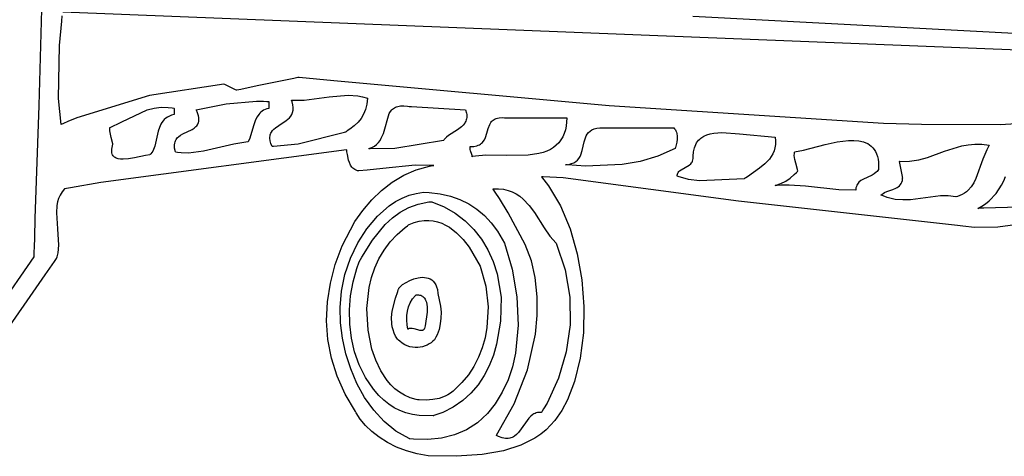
# Model space of a CAD drawing. Extents: x 21.3 to 51.6, y -34 to 34.1.
# Tile 74 of 117: x 38.547 to 40.583, y 8.147 to 9.05. Entities that reach past the tile are written whole.
import ezdxf

# ---------------------------------------------------------------- set-up
doc = ezdxf.new("R2010")
doc.units = 0

msp = doc.modelspace()

# ---------------------------------------------------------------- linework, layer by layer
at = {"layer": 'Layer 1', "color": 7, "linetype": 'CONTINUOUS'}
for p, q in [((38.595132, 9.190089), (38.585931, 8.872205)), ((38.635685, 9.066464), (40.631884, 8.986844)), ((38.629296, 8.996725), (38.633628, 9.046723)), ((38.633628, 9.046723), (38.634672, 9.058173)), ((38.626701, 8.886796), (38.629296, 8.996725)), ((39.113952, 8.928515), (39.037841, 8.912796)), ((39.122011, 8.930179), (39.113952, 8.928515)), ((39.122741, 8.93033), (39.122011, 8.930179)), ((39.122889, 8.930361), (39.122741, 8.93033)), ((39.123019, 8.930354), (39.122908, 8.930365)), ((39.1233, 8.930326), (39.123019, 8.930354)), ((39.124422, 8.930216), (39.1233, 8.930326)), ((39.196149, 8.923208), (39.124422, 8.930216)), ((39.765881, 8.871558), (39.196149, 8.923208)), ((38.968728, 8.916474), (38.815397, 8.8928)), ((38.968931, 8.916385), (38.968779, 8.916458)), ((38.970603, 8.915594), (38.968931, 8.916385)), ((38.977563, 8.912297), (38.970603, 8.915594)), ((38.993282, 8.904851), (38.977563, 8.912297)), ((38.994947, 8.904063), (38.993282, 8.904851)), ((38.995098, 8.903991), (38.994947, 8.904063)), ((38.995307, 8.904011), (38.995153, 8.903979)), ((38.996047, 8.904164), (38.995307, 8.904011)), ((39.00414, 8.905835), (38.996047, 8.904164)), ((39.037841, 8.912796), (39.00414, 8.905835)), ((38.63263, 8.833156), (38.626701, 8.886796)), ((38.815397, 8.8928), (38.664614, 8.846539)), ((38.973885, 8.875795), (39.036087, 8.881338)), ((39.036087, 8.881338), (39.050851, 8.881095)), ((39.050851, 8.881095), (39.058041, 8.880674)), ((39.058041, 8.880674), (39.061582, 8.880384)), ((39.061582, 8.880384), (39.061692, 8.880374)), ((39.061692, 8.880374), (39.061747, 8.880369)), ((39.061798, 8.880344), (39.061798, 8.880272)), ((39.061798, 8.880272), (39.061798, 8.879517)), ((39.061798, 8.879517), (39.061798, 8.866475)), ((39.109021, 8.883144), (39.135341, 8.883226)), ((39.109116, 8.882868), (39.109037, 8.883091)), ((39.109423, 8.881982), (39.109116, 8.882868)), ((39.109986, 8.880244), (39.109423, 8.881982)), ((39.111604, 8.87375), (39.109986, 8.880244)), ((39.135341, 8.883226), (39.1867, 8.890239)), ((39.1867, 8.890239), (39.226135, 8.893695)), ((39.226135, 8.893695), (39.245957, 8.892194)), ((39.245957, 8.892194), (39.255932, 8.890233)), ((39.255932, 8.890233), (39.265963, 8.88731)), ((39.265963, 8.88731), (39.26439, 8.875038)), ((38.585931, 8.872205), (38.580874, 8.716454)), ((38.757629, 8.838303), (38.810381, 8.863155)), ((38.810381, 8.863155), (38.824459, 8.866946)), ((38.824459, 8.866946), (38.839, 8.86889)), ((38.839, 8.86889), (38.854057, 8.868551)), ((38.854057, 8.868551), (38.861797, 8.867387)), ((38.861797, 8.867387), (38.865722, 8.866533)), ((38.865722, 8.866533), (38.865845, 8.866503)), ((38.865845, 8.866503), (38.865907, 8.866489)), ((38.865963, 8.866456), (38.865963, 8.866391)), ((38.865963, 8.866391), (38.865963, 8.865712)), ((38.865963, 8.865712), (38.865963, 8.853975)), ((38.911803, 8.8637), (38.973885, 8.875795)), ((38.911861, 8.863562), (38.911828, 8.863634)), ((38.911927, 8.863419), (38.911861, 8.863562)), ((38.913814, 8.859025), (38.911927, 8.863419)), ((38.916334, 8.851212), (38.913814, 8.859025)), ((39.045618, 8.858576), (39.043253, 8.856365)), ((39.048244, 8.860598), (39.045618, 8.858576)), ((39.051154, 8.862414), (39.048244, 8.860598)), ((39.054369, 8.864009), (39.051154, 8.862414)), ((39.05791, 8.865368), (39.054369, 8.864009)), ((39.061798, 8.866475), (39.05791, 8.865368)), ((39.11112, 8.85811), (39.112081, 8.862745)), ((39.112272, 8.867938), (39.111604, 8.87375)), ((39.112081, 8.862745), (39.112272, 8.867938)), ((39.261711, 8.864133), (39.257859, 8.854401)), ((39.26439, 8.875038), (39.261711, 8.864133)), ((39.311016, 8.855749), (39.313448, 8.859803)), ((39.313448, 8.859803), (39.31636, 8.863388)), ((39.31636, 8.863388), (39.318023, 8.864983)), ((39.318023, 8.864983), (39.319838, 8.866435)), ((39.319838, 8.866435), (39.321814, 8.867736)), ((39.321814, 8.867736), (39.323963, 8.868876)), ((39.323963, 8.868876), (39.326296, 8.869847)), ((39.326296, 8.869847), (39.328822, 8.870641)), ((39.328822, 8.870641), (39.334498, 8.871662)), ((39.334498, 8.871662), (39.341075, 8.87187)), ((39.341075, 8.87187), (39.348637, 8.871197)), ((39.348637, 8.871197), (39.352078, 8.870644)), ((39.352099, 8.870643), (39.352197, 8.870637)), ((39.352197, 8.870637), (39.352602, 8.870613)), ((39.352602, 8.870613), (39.356807, 8.870362)), ((39.356807, 8.870362), (39.468742, 8.863699)), ((39.468742, 8.863699), (39.470669, 8.856802)), ((40.333196, 8.835325), (39.765881, 8.871558)), ((38.646325, 8.839055), (38.637244, 8.835165)), ((38.664614, 8.846539), (38.646325, 8.839055)), ((38.732636, 8.826201), (38.757629, 8.838303)), ((38.8431, 8.840437), (38.840794, 8.837274)), ((38.845772, 8.843383), (38.8431, 8.840437)), ((38.848847, 8.846087), (38.845772, 8.843383)), ((38.852365, 8.848523), (38.848847, 8.846087)), ((38.856365, 8.850667), (38.852365, 8.848523)), ((38.860884, 8.852493), (38.856365, 8.850667)), ((38.865963, 8.853975), (38.860884, 8.852493)), ((38.917011, 8.847757), (38.916334, 8.851212)), ((38.916337, 8.836543), (38.916969, 8.838991)), ((38.916969, 8.838991), (38.917307, 8.841665)), ((38.917328, 8.844581), (38.917011, 8.847757)), ((38.917307, 8.841665), (38.917328, 8.844581)), ((39.034611, 8.842995), (39.030234, 8.830449)), ((39.037517, 8.848744), (39.034611, 8.842995)), ((39.041129, 8.853979), (39.037517, 8.848744)), ((39.043253, 8.856365), (39.041129, 8.853979)), ((39.082675, 8.831294), (39.097919, 8.841138)), ((39.097919, 8.841138), (39.101379, 8.843912)), ((39.101379, 8.843912), (39.10452, 8.846934)), ((39.10452, 8.846934), (39.10725, 8.850266)), ((39.10725, 8.850266), (39.10948, 8.853971)), ((39.10948, 8.853971), (39.11112, 8.85811)), ((39.25277, 8.845644), (39.246379, 8.837669)), ((39.257859, 8.854401), (39.25277, 8.845644)), ((39.298752, 8.81467), (39.311016, 8.855749)), ((39.469394, 8.84024), (39.468328, 8.837983)), ((39.470243, 8.842625), (39.469394, 8.84024)), ((39.470861, 8.845147), (39.470243, 8.842625)), ((39.470669, 8.856802), (39.47115, 8.853635)), ((39.471229, 8.847817), (39.470861, 8.845147)), ((39.47115, 8.853635), (39.471331, 8.850643)), ((39.471331, 8.850643), (39.471229, 8.847817)), ((39.521171, 8.837195), (39.522554, 8.83896)), ((39.522554, 8.83896), (39.524112, 8.840591)), ((39.524112, 8.840591), (39.525863, 8.842075)), ((39.525863, 8.842075), (39.527826, 8.843398)), ((39.527826, 8.843398), (39.530018, 8.844547)), ((39.530018, 8.844547), (39.53246, 8.845509)), ((39.53246, 8.845509), (39.535168, 8.846271)), ((39.535168, 8.846271), (39.538162, 8.84682)), ((39.538162, 8.84682), (39.54508, 8.847222)), ((39.54508, 8.847222), (39.549518, 8.84703)), ((39.549518, 8.84703), (39.55022, 8.84703)), ((39.55022, 8.84703), (39.557345, 8.84703)), ((39.557345, 8.84703), (39.678463, 8.84703)), ((39.678463, 8.84703), (39.677049, 8.829739)), ((40.732582, 8.841646), (40.574188, 8.832355)), ((38.632721, 8.833183), (38.632651, 8.833152)), ((38.637244, 8.835165), (38.632721, 8.833183)), ((38.732745, 8.825294), (38.732639, 8.826147)), ((38.732959, 8.823587), (38.732745, 8.825294)), ((38.7334, 8.820174), (38.732959, 8.823587)), ((38.735662, 8.806519), (38.7334, 8.820174)), ((38.833384, 8.819096), (38.826412, 8.78796)), ((38.835679, 8.826739), (38.833384, 8.819096)), ((38.838814, 8.83392), (38.835679, 8.826739)), ((38.840794, 8.837274), (38.838814, 8.83392)), ((38.883807, 8.813617), (38.903265, 8.822949)), ((38.903265, 8.822949), (38.907565, 8.825596)), ((38.907565, 8.825596), (38.911292, 8.828649)), ((38.911292, 8.828649), (38.912887, 8.830373)), ((38.912887, 8.830373), (38.914274, 8.832252)), ((38.914274, 8.832252), (38.915431, 8.834302)), ((38.915431, 8.834302), (38.916337, 8.836543)), ((39.030234, 8.830449), (39.022435, 8.80461)), ((39.067207, 8.81716), (39.069502, 8.820479)), ((39.069502, 8.820479), (39.072287, 8.82349)), ((39.072287, 8.82349), (39.07547, 8.826255)), ((39.07547, 8.826255), (39.082675, 8.831294)), ((39.221558, 8.818168), (39.220163, 8.817321)), ((39.224278, 8.819865), (39.221558, 8.818168)), ((39.22943, 8.823279), (39.224278, 8.819865)), ((39.238621, 8.830279), (39.22943, 8.823279)), ((39.246379, 8.837669), (39.238621, 8.830279)), ((39.451805, 8.821887), (39.433486, 8.81011)), ((39.460354, 8.828292), (39.451805, 8.821887)), ((39.464006, 8.831887), (39.460354, 8.828292)), ((39.467064, 8.835845), (39.464006, 8.831887)), ((39.468328, 8.837983), (39.467064, 8.835845)), ((39.512891, 8.815099), (39.515509, 8.824536)), ((39.515509, 8.824536), (39.518855, 8.833316)), ((39.518855, 8.833316), (39.521171, 8.837195)), ((39.675294, 8.821819), (39.672851, 8.814405)), ((39.677049, 8.829739), (39.675294, 8.821819)), ((39.723237, 8.816515), (39.726403, 8.819441)), ((39.726403, 8.819441), (39.730221, 8.821915)), ((39.730221, 8.821915), (39.734773, 8.823882)), ((39.734773, 8.823882), (39.740145, 8.825286)), ((39.740145, 8.825286), (39.746419, 8.82607)), ((39.746419, 8.82607), (39.899298, 8.826199)), ((39.899298, 8.826199), (39.901205, 8.824251)), ((39.901205, 8.824251), (39.902778, 8.82207)), ((39.902778, 8.82207), (39.904037, 8.819686)), ((39.904037, 8.819686), (39.905005, 8.817127)), ((40.411969, 8.833069), (40.333196, 8.835325)), ((40.574188, 8.832355), (40.411969, 8.833069)), ((38.739577, 8.792866), (38.735662, 8.806519)), ((38.868099, 8.796982), (38.869059, 8.799527)), ((38.869059, 8.799527), (38.870265, 8.801857)), ((38.870265, 8.801857), (38.871697, 8.803989)), ((38.871697, 8.803989), (38.873333, 8.805941)), ((38.873333, 8.805941), (38.875151, 8.80773)), ((38.875151, 8.80773), (38.879245, 8.810893)), ((38.879245, 8.810893), (38.883807, 8.813617)), ((39.019688, 8.798713), (39.018904, 8.797307)), ((39.022435, 8.80461), (39.019688, 8.798713)), ((39.064155, 8.804735), (39.064199, 8.807108)), ((39.064715, 8.799566), (39.064155, 8.804735)), ((39.064199, 8.807108), (39.064443, 8.80935)), ((39.064443, 8.80935), (39.064878, 8.811468)), ((39.066214, 8.793779), (39.064715, 8.799566)), ((39.064878, 8.811468), (39.065491, 8.813471)), ((39.065491, 8.813471), (39.066271, 8.815365)), ((39.066271, 8.815365), (39.067207, 8.81716)), ((39.21874, 8.816474), (39.12261, 8.792395)), ((39.218832, 8.816528), (39.218787, 8.816501)), ((39.218921, 8.816581), (39.218832, 8.816528)), ((39.2191, 8.816686), (39.218921, 8.816581)), ((39.219456, 8.816898), (39.2191, 8.816686)), ((39.220163, 8.817321), (39.219456, 8.816898)), ((39.28866, 8.795514), (39.291893, 8.799839)), ((39.291893, 8.799839), (39.294597, 8.804518)), ((39.294597, 8.804518), (39.298752, 8.81467)), ((39.422905, 8.799809), (39.322196, 8.783272)), ((39.42299, 8.799931), (39.422949, 8.79987)), ((39.423072, 8.800053), (39.42299, 8.799931)), ((39.423239, 8.800295), (39.423072, 8.800053)), ((39.423582, 8.800774), (39.423239, 8.800295)), ((39.424301, 8.801715), (39.423582, 8.800774)), ((39.425864, 8.803533), (39.424301, 8.801715)), ((39.429435, 8.806942), (39.425864, 8.803533)), ((39.433486, 8.81011), (39.429435, 8.806942)), ((39.50355, 8.795872), (39.505119, 8.797658)), ((39.505119, 8.797658), (39.507748, 8.801574)), ((39.507748, 8.801574), (39.509822, 8.805857)), ((39.509822, 8.805857), (39.512891, 8.815099)), ((39.665932, 8.801156), (39.661471, 8.795354)), ((39.669727, 8.807512), (39.665932, 8.801156)), ((39.672851, 8.814405), (39.669727, 8.807512)), ((39.714255, 8.79708), (39.716812, 8.805591)), ((39.716812, 8.805591), (39.718525, 8.809534)), ((39.718525, 8.809534), (39.720639, 8.813194)), ((39.720639, 8.813194), (39.723237, 8.816515)), ((39.905005, 8.817127), (39.905704, 8.814422)), ((39.906265, 8.802706), (39.905516, 8.79671)), ((39.905704, 8.814422), (39.906387, 8.808686)), ((39.906387, 8.808686), (39.906265, 8.802706)), ((39.946557, 8.794956), (39.948536, 8.797814)), ((39.948536, 8.797814), (39.950732, 8.800427)), ((39.950732, 8.800427), (39.953136, 8.802804)), ((39.953136, 8.802804), (39.955739, 8.804954)), ((39.955739, 8.804954), (39.961505, 8.808609)), ((39.961505, 8.808609), (39.967955, 8.811462)), ((39.967955, 8.811462), (39.975014, 8.813587)), ((39.975014, 8.813587), (39.982609, 8.815054)), ((39.982609, 8.815054), (39.999106, 8.816301)), ((39.999106, 8.816301), (40.035247, 8.814054)), ((40.035247, 8.814054), (40.109018, 8.806754)), ((40.109018, 8.806754), (40.109826, 8.798951)), ((40.109826, 8.798951), (40.109691, 8.791661)), ((40.237083, 8.797098), (40.260673, 8.799985)), ((40.260673, 8.799985), (40.271804, 8.800143)), ((40.271804, 8.800143), (40.282272, 8.799218)), ((40.282272, 8.799218), (40.291911, 8.797038)), ((39.222857, 8.780358), (38.714475, 8.713398)), ((38.736941, 8.779245), (38.737134, 8.782167)), ((38.737026, 8.776586), (38.736941, 8.779245)), ((38.737134, 8.782167), (38.738401, 8.788847)), ((38.738401, 8.788847), (38.739499, 8.792624)), ((38.739499, 8.792624), (38.739539, 8.792747)), ((38.739539, 8.792747), (38.739559, 8.792808)), ((38.821939, 8.777862), (38.819912, 8.774891)), ((38.823672, 8.781048), (38.821939, 8.777862)), ((38.826412, 8.78796), (38.823672, 8.781048)), ((38.866919, 8.78788), (38.867007, 8.791176)), ((38.867163, 8.784297), (38.866919, 8.78788)), ((38.867007, 8.791176), (38.867408, 8.794204)), ((38.868741, 8.776205), (38.867163, 8.784297)), ((38.867408, 8.794204), (38.868099, 8.796982)), ((38.927112, 8.777713), (38.895686, 8.774121)), ((38.989497, 8.792174), (38.927112, 8.777713)), ((39.018738, 8.79703), (38.989497, 8.792174)), ((39.018803, 8.797134), (39.018753, 8.797047)), ((39.018904, 8.797307), (39.018803, 8.797134)), ((39.068741, 8.787313), (39.066214, 8.793779)), ((39.068999, 8.78731), (39.068791, 8.78731)), ((39.06983, 8.787312), (39.068999, 8.78731)), ((39.071489, 8.787324), (39.06983, 8.787312)), ((39.12261, 8.792395), (39.071489, 8.787324)), ((39.222914, 8.780326), (39.222857, 8.780358)), ((39.222921, 8.780284), (39.222914, 8.780326)), ((39.222935, 8.780199), (39.222921, 8.780284)), ((39.222964, 8.780028), (39.222935, 8.780199)), ((39.223076, 8.779344), (39.222964, 8.780028)), ((39.223515, 8.776567), (39.223076, 8.779344)), ((39.268746, 8.783145), (39.27494, 8.78536)), ((39.268986, 8.783124), (39.268789, 8.78314)), ((39.269776, 8.783062), (39.268986, 8.783124)), ((39.271355, 8.782944), (39.269776, 8.783062)), ((39.322196, 8.783272), (39.271355, 8.782944)), ((39.27494, 8.78536), (39.280267, 8.788206)), ((39.280267, 8.788206), (39.284813, 8.791614)), ((39.284813, 8.791614), (39.28866, 8.795514)), ((39.478245, 8.783732), (39.478365, 8.786526)), ((39.478461, 8.781165), (39.478245, 8.783732)), ((39.478365, 8.786526), (39.478456, 8.787263)), ((39.478932, 8.7788), (39.478461, 8.781165)), ((39.478466, 8.78731), (39.48609, 8.787795)), ((39.481749, 8.770814), (39.478932, 8.7788)), ((39.48609, 8.787795), (39.492419, 8.789178)), ((39.492419, 8.789178), (39.495145, 8.790174)), ((39.495145, 8.790174), (39.497602, 8.791354)), ((39.497602, 8.791354), (39.49981, 8.792706)), ((39.49981, 8.792706), (39.501786, 8.794216)), ((39.501786, 8.794216), (39.50355, 8.795872)), ((39.637145, 8.777992), (39.629482, 8.775193)), ((39.644184, 8.781423), (39.637145, 8.777992)), ((39.650589, 8.785471), (39.644184, 8.781423)), ((39.656355, 8.79012), (39.650589, 8.785471)), ((39.661471, 8.795354), (39.656355, 8.79012)), ((39.707505, 8.770593), (39.71027, 8.779132)), ((39.71027, 8.779132), (39.714255, 8.79708)), ((39.902073, 8.783142), (39.866541, 8.767397)), ((39.902126, 8.783291), (39.902101, 8.783217)), ((39.902175, 8.783439), (39.902126, 8.783291)), ((39.902272, 8.783736), (39.902175, 8.783439)), ((39.902467, 8.78434), (39.902272, 8.783736)), ((39.902854, 8.785581), (39.902467, 8.78434)), ((39.905516, 8.79671), (39.902854, 8.785581)), ((39.940254, 8.776679), (39.94202, 8.784823)), ((39.94202, 8.784823), (39.944806, 8.791844)), ((39.944806, 8.791844), (39.946557, 8.794956)), ((40.106848, 8.778456), (40.104271, 8.77246)), ((40.108677, 8.784843), (40.106848, 8.778456)), ((40.109691, 8.791661), (40.108677, 8.784843)), ((40.149303, 8.7762), (40.167613, 8.780106)), ((40.167613, 8.780106), (40.212827, 8.791915)), ((40.212827, 8.791915), (40.237083, 8.797098)), ((40.291911, 8.797038), (40.296368, 8.795425)), ((40.296368, 8.795425), (40.300556, 8.793435)), ((40.300556, 8.793435), (40.304454, 8.791046)), ((40.304454, 8.791046), (40.308041, 8.788238)), ((40.308041, 8.788238), (40.311297, 8.784989)), ((40.311297, 8.784989), (40.3142, 8.781277)), ((40.3142, 8.781277), (40.316732, 8.777083)), ((40.316732, 8.777083), (40.318869, 8.772383)), ((40.424488, 8.765141), (40.459498, 8.777828)), ((40.459498, 8.777828), (40.49523, 8.788926)), ((40.49523, 8.788926), (40.508362, 8.791261)), ((40.508362, 8.791261), (40.522121, 8.792405)), ((40.522121, 8.792405), (40.536647, 8.7921)), ((40.536647, 8.7921), (40.552077, 8.790089)), ((40.546736, 8.780974), (40.538426, 8.76134)), ((40.552077, 8.790089), (40.546736, 8.780974)), ((38.737375, 8.774182), (38.737026, 8.776586)), ((38.737977, 8.772022), (38.737375, 8.774182)), ((38.738818, 8.770095), (38.737977, 8.772022)), ((38.739887, 8.768393), (38.738818, 8.770095)), ((38.74117, 8.766903), (38.739887, 8.768393)), ((38.742657, 8.765617), (38.74117, 8.766903)), ((38.744333, 8.764524), (38.742657, 8.765617)), ((38.746187, 8.763613), (38.744333, 8.764524)), ((38.748206, 8.762875), (38.746187, 8.763613)), ((38.750377, 8.762299), (38.748206, 8.762875)), ((38.755129, 8.761594), (38.750377, 8.762299)), ((38.760343, 8.761415), (38.755129, 8.761594)), ((38.771756, 8.762312), (38.760343, 8.761415)), ((38.783821, 8.764337), (38.771756, 8.762312)), ((38.806719, 8.769156), (38.783821, 8.764337)), ((38.81596, 8.770644), (38.806719, 8.769156)), ((38.816066, 8.770736), (38.81598, 8.770659)), ((38.816238, 8.77089), (38.816066, 8.770736)), ((38.817554, 8.772158), (38.816238, 8.77089)), ((38.819912, 8.774891), (38.817554, 8.772158)), ((38.868854, 8.776177), (38.868796, 8.776189)), ((38.868971, 8.776154), (38.868854, 8.776177)), ((38.872719, 8.775486), (38.868971, 8.776154)), ((38.88029, 8.77455), (38.872719, 8.775486)), ((38.895686, 8.774121), (38.88029, 8.77455)), ((39.224409, 8.770889), (39.223515, 8.776567)), ((39.226746, 8.759553), (39.224409, 8.770889)), ((39.228468, 8.754197), (39.226746, 8.759553)), ((39.482284, 8.769052), (39.481749, 8.770814)), ((39.48259, 8.76733), (39.482284, 8.769052)), ((39.482632, 8.766475), (39.48259, 8.76733)), ((39.482699, 8.766487), (39.482657, 8.766479)), ((39.483035, 8.766548), (39.482699, 8.766487)), ((39.483706, 8.766666), (39.483035, 8.766548)), ((39.489077, 8.767514), (39.483706, 8.766666)), ((39.510584, 8.769347), (39.489077, 8.767514)), ((39.55391, 8.768843), (39.510584, 8.769347)), ((39.598075, 8.769558), (39.55391, 8.768843)), ((39.620631, 8.772916), (39.598075, 8.769558)), ((39.629482, 8.775193), (39.620631, 8.772916)), ((39.697087, 8.756628), (39.700512, 8.75959)), ((39.700512, 8.75959), (39.703334, 8.762942)), ((39.703334, 8.762942), (39.705637, 8.766628)), ((39.705637, 8.766628), (39.707505, 8.770593)), ((39.866541, 8.767397), (39.829846, 8.756584)), ((39.937207, 8.755464), (39.938234, 8.757555)), ((39.938234, 8.757555), (39.938998, 8.759865)), ((39.938998, 8.759865), (39.939468, 8.762415)), ((39.939468, 8.762415), (39.939617, 8.765229)), ((39.939581, 8.76734), (39.940254, 8.776679)), ((39.939617, 8.765229), (39.939581, 8.76734)), ((40.097132, 8.761476), (40.087779, 8.751567)), ((40.101011, 8.766813), (40.097132, 8.761476)), ((40.104271, 8.77246), (40.101011, 8.766813)), ((40.148661, 8.768795), (40.148817, 8.772959)), ((40.14896, 8.764703), (40.148661, 8.768795)), ((40.148817, 8.772959), (40.149092, 8.77507)), ((40.149623, 8.760673), (40.14896, 8.764703)), ((40.149092, 8.77507), (40.149285, 8.776134)), ((40.151685, 8.752766), (40.149623, 8.760673)), ((40.318869, 8.772383), (40.320593, 8.767157)), ((40.320593, 8.767157), (40.321882, 8.761385)), ((40.321882, 8.761385), (40.322715, 8.755043)), ((40.365965, 8.756754), (40.386834, 8.757093)), ((40.365982, 8.756664), (40.365967, 8.756734)), ((40.386834, 8.757093), (40.406202, 8.760148)), ((40.406202, 8.760148), (40.424488, 8.765141)), ((40.538426, 8.76134), (40.524392, 8.721569)), ((39.230746, 8.74925), (39.228468, 8.754197)), ((39.232136, 8.746976), (39.230746, 8.74925)), ((39.233718, 8.744861), (39.232136, 8.746976)), ((39.235509, 8.742922), (39.233718, 8.744861)), ((39.237525, 8.74118), (39.235509, 8.742922)), ((39.239785, 8.739653), (39.237525, 8.74118)), ((39.242306, 8.738359), (39.239785, 8.739653)), ((39.245106, 8.737318), (39.242306, 8.738359)), ((39.245189, 8.737311), (39.245106, 8.737318)), ((39.246254, 8.737336), (39.245189, 8.737311)), ((39.248377, 8.737398), (39.246254, 8.737336)), ((39.265061, 8.738326), (39.248377, 8.737398)), ((39.297511, 8.741786), (39.265061, 8.738326)), ((39.364798, 8.748619), (39.297511, 8.741786)), ((39.341324, 8.728511), (39.366914, 8.739597)), ((39.403094, 8.748274), (39.364798, 8.748619)), ((39.366914, 8.739597), (39.393948, 8.746826)), ((39.393948, 8.746826), (39.400916, 8.747974)), ((39.400916, 8.747974), (39.40267, 8.748217)), ((39.40267, 8.748217), (39.40289, 8.748246)), ((39.40289, 8.748246), (39.403094, 8.748274)), ((39.675691, 8.74981), (39.682361, 8.750648)), ((39.676043, 8.749777), (39.675755, 8.749803)), ((39.677196, 8.749671), (39.676043, 8.749777)), ((39.679504, 8.749465), (39.677196, 8.749671)), ((39.716817, 8.747144), (39.679504, 8.749465)), ((39.682361, 8.750648), (39.688095, 8.752101)), ((39.688095, 8.752101), (39.692976, 8.754114)), ((39.692976, 8.754114), (39.697087, 8.756628)), ((39.792392, 8.750044), (39.716817, 8.747144)), ((39.829846, 8.756584), (39.792392, 8.750044)), ((39.910004, 8.735629), (39.911483, 8.737041)), ((39.911483, 8.737041), (39.914936, 8.739565)), ((39.914936, 8.739565), (39.931044, 8.748861)), ((39.931044, 8.748861), (39.934478, 8.751854)), ((39.934478, 8.751854), (39.935945, 8.753571)), ((39.935945, 8.753571), (39.937207, 8.755464)), ((40.076733, 8.742406), (40.051648, 8.725029)), ((40.087779, 8.751567), (40.076733, 8.742406)), ((40.156242, 8.737311), (40.151685, 8.752766)), ((40.155113, 8.736077), (40.156177, 8.737238)), ((40.156177, 8.737238), (40.156211, 8.737274)), ((40.321501, 8.737921), (40.319899, 8.735961)), ((40.322908, 8.740089), (40.321501, 8.737921)), ((40.322715, 8.755043), (40.322908, 8.740089)), ((40.372484, 8.725455), (40.365982, 8.756664)), ((38.580874, 8.716454), (38.578289, 8.638293)), ((39.317321, 8.714058), (39.341324, 8.728511)), ((39.625803, 8.724815), (39.625779, 8.724703)), ((39.625779, 8.724703), (39.640113, 8.706487)), ((39.62909, 8.724913), (39.625803, 8.724815)), ((39.670857, 8.722415), (39.62909, 8.724913)), ((40.033572, 8.674557), (39.670857, 8.722415)), ((39.906242, 8.7262), (39.906412, 8.728474)), ((39.90644, 8.72612), (39.90628, 8.726184)), ((39.906412, 8.728474), (39.906903, 8.730533)), ((39.907082, 8.725868), (39.90644, 8.72612)), ((39.906903, 8.730533), (39.907684, 8.732396)), ((39.908369, 8.725374), (39.907082, 8.725868)), ((39.907684, 8.732396), (39.908728, 8.734088)), ((39.929814, 8.719431), (39.908369, 8.725374)), ((39.908728, 8.734088), (39.910004, 8.735629)), ((39.952483, 8.716625), (39.929814, 8.719431)), ((40.04513, 8.720644), (39.952483, 8.716625)), ((40.045234, 8.720713), (40.045183, 8.720679)), ((40.045336, 8.720782), (40.045234, 8.720713)), ((40.045539, 8.720921), (40.045336, 8.720782)), ((40.045946, 8.721197), (40.045539, 8.720921)), ((40.046761, 8.721748), (40.045946, 8.721197)), ((40.04839, 8.722846), (40.046761, 8.721748)), ((40.051648, 8.725029), (40.04839, 8.722846)), ((40.131095, 8.715774), (40.140239, 8.722035)), ((40.140239, 8.722035), (40.148789, 8.72956)), ((40.148789, 8.72956), (40.152998, 8.733819)), ((40.152998, 8.733819), (40.155113, 8.736077)), ((40.286214, 8.716936), (40.282433, 8.713692)), ((40.290515, 8.719644), (40.286214, 8.716936)), ((40.309662, 8.728525), (40.290515, 8.719644)), ((40.31412, 8.731112), (40.309662, 8.728525)), ((40.318121, 8.734187), (40.31412, 8.731112)), ((40.319899, 8.735961), (40.318121, 8.734187)), ((40.37135, 8.714126), (40.37232, 8.717455)), ((40.37232, 8.717455), (40.372835, 8.721226)), ((40.372861, 8.723643), (40.372484, 8.725455)), ((40.372835, 8.721226), (40.372908, 8.72329)), ((40.372897, 8.723469), (40.372861, 8.723643)), ((40.372906, 8.723429), (40.372897, 8.723469)), ((40.372908, 8.72329), (40.372908, 8.723356)), ((40.524392, 8.721569), (40.519986, 8.712588)), ((40.577307, 8.707256), (40.581822, 8.716206)), ((40.581822, 8.716206), (40.585418, 8.725303)), ((38.639519, 8.699752), (38.634247, 8.693651)), ((38.63976, 8.699845), (38.639519, 8.699752)), ((38.643698, 8.700607), (38.63976, 8.699845)), ((38.651571, 8.702113), (38.643698, 8.700607)), ((38.714475, 8.713398), (38.651571, 8.702113)), ((39.27464, 8.677001), (39.295046, 8.696725)), ((39.295046, 8.696725), (39.317321, 8.714058)), ((39.525695, 8.69981), (39.536948, 8.700013)), ((39.525748, 8.699717), (39.525716, 8.699765)), ((39.525811, 8.69962), (39.525748, 8.699717)), ((39.525938, 8.699427), (39.525811, 8.69962)), ((39.530085, 8.693095), (39.525938, 8.699427)), ((39.536948, 8.700013), (39.54729, 8.698984)), ((39.54729, 8.698984), (39.556792, 8.696824)), ((39.556792, 8.696824), (39.565526, 8.693633)), ((39.640113, 8.706487), (39.665045, 8.664779)), ((40.10902, 8.706755), (40.120855, 8.710704)), ((40.109139, 8.706767), (40.109076, 8.70676)), ((40.109266, 8.70678), (40.109139, 8.706767)), ((40.113328, 8.707159), (40.109266, 8.70678)), ((40.121501, 8.70767), (40.113328, 8.707159)), ((40.120855, 8.710704), (40.131095, 8.715774)), ((40.138024, 8.707827), (40.121501, 8.70767)), ((40.171687, 8.705579), (40.138024, 8.707827)), ((40.24073, 8.698106), (40.171687, 8.705579)), ((40.275681, 8.697034), (40.24073, 8.698106)), ((40.275694, 8.697162), (40.275688, 8.697055)), ((40.275705, 8.697374), (40.275694, 8.697162)), ((40.275839, 8.699028), (40.275705, 8.697374)), ((40.276325, 8.70211), (40.275839, 8.699028)), ((40.277083, 8.704908), (40.276325, 8.70211)), ((40.278093, 8.707444), (40.277083, 8.704908)), ((40.279335, 8.709739), (40.278093, 8.707444)), ((40.280788, 8.711815), (40.279335, 8.709739)), ((40.282433, 8.713692), (40.280788, 8.711815)), ((40.340437, 8.694449), (40.352546, 8.69873)), ((40.352546, 8.69873), (40.358461, 8.701255)), ((40.358461, 8.701255), (40.361227, 8.702751)), ((40.361227, 8.702751), (40.363805, 8.704454)), ((40.363805, 8.704454), (40.366151, 8.706404)), ((40.366151, 8.706404), (40.368221, 8.70864)), ((40.368221, 8.70864), (40.369969, 8.711201)), ((40.369969, 8.711201), (40.37135, 8.714126)), ((40.508371, 8.697059), (40.504704, 8.693817)), ((40.514727, 8.704357), (40.508371, 8.697059)), ((40.519986, 8.712588), (40.514727, 8.704357)), ((40.565928, 8.690314), (40.577307, 8.707256)), ((38.627005, 8.680331), (38.624802, 8.673183)), ((38.630114, 8.687166), (38.627005, 8.680331)), ((38.634247, 8.693651), (38.630114, 8.687166)), ((39.256245, 8.655375), (39.27464, 8.677001)), ((39.324033, 8.673571), (39.337738, 8.680861)), ((39.337738, 8.680861), (39.351944, 8.686572)), ((39.351944, 8.686572), (39.366608, 8.690587)), ((39.366608, 8.690587), (39.381683, 8.69279)), ((39.381683, 8.69279), (39.393683, 8.692415)), ((39.393683, 8.692415), (39.416221, 8.68981)), ((39.416221, 8.68981), (39.437361, 8.684999)), ((39.437361, 8.684999), (39.457103, 8.678026)), ((39.457103, 8.678026), (39.475447, 8.668936)), ((39.538794, 8.679707), (39.530085, 8.693095)), ((39.55716, 8.650437), (39.538794, 8.679707)), ((39.565526, 8.693633), (39.573563, 8.689513)), ((39.573563, 8.689513), (39.580974, 8.684564)), ((39.580974, 8.684564), (39.587833, 8.678886)), ((39.587833, 8.678886), (39.600175, 8.665747)), ((40.328464, 8.687311), (40.330339, 8.689106)), ((40.328587, 8.687249), (40.328522, 8.687281)), ((40.328717, 8.687186), (40.328587, 8.687249)), ((40.332865, 8.685289), (40.328717, 8.687186)), ((40.330339, 8.689106), (40.332518, 8.690678)), ((40.332518, 8.690678), (40.334957, 8.692067)), ((40.341099, 8.682156), (40.332865, 8.685289)), ((40.334957, 8.692067), (40.340437, 8.694449)), ((40.357343, 8.678238), (40.341099, 8.682156)), ((40.373332, 8.676893), (40.357343, 8.678238)), ((40.389119, 8.67745), (40.373332, 8.676893)), ((40.420305, 8.681584), (40.389119, 8.67745)), ((40.451331, 8.685272), (40.420305, 8.681584)), ((40.466918, 8.685271), (40.451331, 8.685272)), ((40.482627, 8.683145), (40.466918, 8.685271)), ((40.482852, 8.683199), (40.482669, 8.683153)), ((40.483216, 8.683293), (40.482852, 8.683199)), ((40.486057, 8.684095), (40.483216, 8.683293)), ((40.491377, 8.685993), (40.486057, 8.684095)), ((40.496238, 8.688261), (40.491377, 8.685993)), ((40.50067, 8.690877), (40.496238, 8.688261)), ((40.504704, 8.693817), (40.50067, 8.690877)), ((40.544491, 8.669219), (40.552084, 8.675504)), ((40.552084, 8.675504), (40.565928, 8.690314)), ((38.623388, 8.665755), (38.622465, 8.6502)), ((38.624802, 8.673183), (38.623388, 8.665755)), ((39.240002, 8.632336), (39.256245, 8.655375)), ((39.286386, 8.643402), (39.310877, 8.66482)), ((39.310877, 8.66482), (39.324033, 8.673571)), ((39.333779, 8.651728), (39.351591, 8.661412)), ((39.351591, 8.661412), (39.37113, 8.668536)), ((39.37113, 8.668536), (39.392557, 8.672769)), ((39.392557, 8.672769), (39.398228, 8.673337)), ((39.398228, 8.673337), (39.398946, 8.673393)), ((39.398946, 8.673393), (39.399125, 8.673407)), ((39.399125, 8.673407), (39.399215, 8.673414)), ((39.399215, 8.673414), (39.39926, 8.673417)), ((39.399307, 8.673417), (39.424576, 8.663005)), ((39.424576, 8.663005), (39.447469, 8.649828)), ((39.475447, 8.668936), (39.492393, 8.657775)), ((39.492393, 8.657775), (39.507941, 8.644586)), ((39.600175, 8.665747), (39.611162, 8.650901)), ((39.665045, 8.664779), (39.684931, 8.617354)), ((40.486256, 8.623819), (40.033572, 8.674557)), ((40.528465, 8.659531), (40.536584, 8.663852)), ((40.528786, 8.65955), (40.528524, 8.659534)), ((40.529834, 8.659611), (40.528786, 8.65955)), ((40.531943, 8.659727), (40.529834, 8.659611)), ((40.540521, 8.660091), (40.531943, 8.659727)), ((40.536584, 8.663852), (40.544491, 8.669219)), ((40.614038, 8.661792), (40.540521, 8.660091)), ((38.578289, 8.638293), (38.576989, 8.599006)), ((38.622465, 8.6502), (38.624958, 8.617274)), ((39.264626, 8.617543), (39.286386, 8.643402)), ((39.302693, 8.626004), (39.317534, 8.639815)), ((39.317534, 8.639815), (39.333779, 8.651728)), ((39.38307, 8.63431), (39.392678, 8.634551)), ((39.392678, 8.634551), (39.401932, 8.633679)), ((39.447469, 8.649828), (39.467966, 8.634091)), ((39.507941, 8.644586), (39.522092, 8.629415)), ((39.591911, 8.585172), (39.55716, 8.650437)), ((39.611162, 8.650901), (39.631363, 8.619314)), ((38.624958, 8.617274), (38.627014, 8.583784)), ((39.213708, 8.582101), (39.240002, 8.632336)), ((39.245957, 8.588179), (39.264626, 8.617543)), ((39.276584, 8.594011), (39.302693, 8.626004)), ((39.327343, 8.605823), (39.343934, 8.620192)), ((39.343934, 8.620192), (39.348404, 8.623566)), ((39.348404, 8.623566), (39.350687, 8.625219)), ((39.350687, 8.625219), (39.351841, 8.626036)), ((39.351841, 8.626036), (39.351986, 8.626138)), ((39.351986, 8.626138), (39.352059, 8.626189)), ((39.352081, 8.626203), (39.362776, 8.630208)), ((39.362776, 8.630208), (39.373105, 8.632887)), ((39.373105, 8.632887), (39.38307, 8.63431)), ((39.401932, 8.633679), (39.410837, 8.631768)), ((39.410837, 8.631768), (39.419398, 8.628888)), ((39.419398, 8.628888), (39.427619, 8.625111)), ((39.427619, 8.625111), (39.435504, 8.620509)), ((39.435504, 8.620509), (39.450285, 8.609115)), ((39.467966, 8.634091), (39.48605, 8.616002)), ((39.48605, 8.616002), (39.501704, 8.595764)), ((39.522092, 8.629415), (39.534844, 8.612306)), ((39.631363, 8.619314), (39.643154, 8.602271)), ((39.684931, 8.617354), (39.699698, 8.565789)), ((40.497044, 8.622613), (40.486256, 8.623819)), ((40.521597, 8.619856), (40.497044, 8.622613)), ((40.569368, 8.620571), (40.521597, 8.619856)), ((40.616003, 8.626585), (40.569368, 8.620571)), ((38.576989, 8.599006), (38.576338, 8.579294)), ((39.254162, 8.5584), (39.276584, 8.594011)), ((39.312786, 8.590134), (39.327343, 8.605823)), ((39.450285, 8.609115), (39.463778, 8.595278)), ((39.463778, 8.595278), (39.476018, 8.579572)), ((39.501704, 8.595764), (39.514909, 8.573584)), ((39.534844, 8.612306), (39.549298, 8.58731)), ((39.643154, 8.602271), (39.656242, 8.58731)), ((38.576338, 8.579294), (38.576013, 8.569419)), ((38.627014, 8.583784), (38.625544, 8.567526)), ((39.199454, 8.543692), (39.213708, 8.582101)), ((39.230741, 8.556248), (39.245957, 8.588179)), ((39.300226, 8.573234), (39.312786, 8.590134)), ((39.476018, 8.579572), (39.499298, 8.540089)), ((39.514909, 8.573584), (39.525647, 8.549669)), ((39.549298, 8.58731), (39.565066, 8.533857)), ((39.605005, 8.551038), (39.591911, 8.585172)), ((39.656242, 8.58731), (39.674957, 8.532227)), ((38.575679, 8.559517), (38.325128, 8.195302)), ((38.575688, 8.559557), (38.575679, 8.559517)), ((38.57569, 8.559607), (38.575688, 8.559557)), ((38.575692, 8.559685), (38.57569, 8.559607)), ((38.575697, 8.559839), (38.575692, 8.559685)), ((38.575708, 8.560148), (38.575697, 8.559839)), ((38.575728, 8.560767), (38.575708, 8.560148)), ((38.575769, 8.562004), (38.575728, 8.560767)), ((38.57585, 8.564476), (38.575769, 8.562004)), ((38.576013, 8.569419), (38.57585, 8.564476)), ((38.622377, 8.555991), (38.618137, 8.549894)), ((38.622781, 8.556572), (38.622377, 8.555991)), ((38.622879, 8.556714), (38.622781, 8.556572)), ((38.62294, 8.556856), (38.622908, 8.556754)), ((38.622979, 8.556976), (38.62294, 8.556856)), ((38.623056, 8.557217), (38.622979, 8.556976)), ((38.623207, 8.5577), (38.623056, 8.557217)), ((38.623776, 8.55964), (38.623207, 8.5577)), ((38.625544, 8.567526), (38.623776, 8.55964)), ((39.219339, 8.522685), (39.230741, 8.556248)), ((39.248969, 8.548978), (39.254162, 8.5584)), ((39.280957, 8.536224), (39.289629, 8.555228)), ((39.289629, 8.555228), (39.300226, 8.573234)), ((39.699698, 8.565789), (39.709268, 8.511662)), ((38.618137, 8.549894), (38.59868, 8.521919)), ((39.189248, 8.50491), (39.199454, 8.543692)), ((39.236088, 8.507337), (39.244006, 8.535363)), ((39.244006, 8.535363), (39.248969, 8.548978)), ((39.274176, 8.516331), (39.280957, 8.536224)), ((39.499298, 8.540089), (39.510883, 8.498921)), ((39.525647, 8.549669), (39.533901, 8.524223)), ((39.565066, 8.533857), (39.575024, 8.476591)), ((39.612445, 8.516448), (39.605005, 8.551038)), ((38.59868, 8.521919), (38.447304, 8.304264)), ((39.212111, 8.488428), (39.219339, 8.522685)), ((39.26925, 8.495654), (39.274176, 8.516331)), ((39.353504, 8.510685), (39.361969, 8.513965)), ((39.361969, 8.513965), (39.370709, 8.516147)), ((39.370709, 8.516147), (39.379395, 8.516974)), ((39.379395, 8.516974), (39.383616, 8.516798)), ((39.383616, 8.516798), (39.387699, 8.516188)), ((39.387699, 8.516188), (39.391606, 8.515111)), ((39.391606, 8.515111), (39.395293, 8.513535)), ((39.395293, 8.513535), (39.398721, 8.511427)), ((39.533901, 8.524223), (39.542353, 8.476199)), ((39.616765, 8.476882), (39.612445, 8.516448)), ((39.674957, 8.532227), (39.684459, 8.475752)), ((39.183207, 8.46595), (39.189248, 8.50491)), ((39.230915, 8.478548), (39.236088, 8.507337)), ((39.264818, 8.452381), (39.26925, 8.495654)), ((39.329607, 8.490748), (39.330192, 8.492499)), ((39.330192, 8.492499), (39.330485, 8.493376)), ((39.330485, 8.493376), (39.330631, 8.493815)), ((39.330631, 8.493815), (39.330705, 8.494035)), ((39.330705, 8.494035), (39.330741, 8.494145)), ((39.330741, 8.494145), (39.33076, 8.494199)), ((39.330779, 8.494256), (39.33304, 8.496817)), ((39.33304, 8.496817), (39.338711, 8.501854)), ((39.338711, 8.501854), (39.345642, 8.506563)), ((39.345642, 8.506563), (39.353504, 8.510685)), ((39.398721, 8.511427), (39.401849, 8.508757)), ((39.401849, 8.508757), (39.404634, 8.505491)), ((39.404634, 8.505491), (39.407037, 8.501597)), ((39.407037, 8.501597), (39.409016, 8.497044)), ((39.409016, 8.497044), (39.41053, 8.4918)), ((39.510883, 8.498921), (39.515564, 8.455947)), ((39.709268, 8.511662), (39.713569, 8.45655)), ((39.209419, 8.454412), (39.212111, 8.488428)), ((39.228567, 8.449354), (39.230915, 8.478548)), ((39.317279, 8.446702), (39.323976, 8.473487)), ((39.323976, 8.473487), (39.328443, 8.487261)), ((39.328443, 8.487261), (39.329607, 8.490748)), ((39.354534, 8.464348), (39.359192, 8.472255)), ((39.359192, 8.472255), (39.365057, 8.479438)), ((39.365057, 8.479438), (39.365877, 8.480279)), ((39.365877, 8.480279), (39.365929, 8.480331)), ((39.365963, 8.480365), (39.368795, 8.480605)), ((39.368795, 8.480605), (39.371406, 8.480568)), ((39.371406, 8.480568), (39.373804, 8.480268)), ((39.373804, 8.480268), (39.375997, 8.479717)), ((39.375997, 8.479717), (39.377994, 8.478929)), ((39.377994, 8.478929), (39.379801, 8.477917)), ((39.379801, 8.477917), (39.381426, 8.476696)), ((39.381426, 8.476696), (39.382877, 8.475279)), ((39.382877, 8.475279), (39.384162, 8.473679)), ((39.384162, 8.473679), (39.385289, 8.47191)), ((39.385289, 8.47191), (39.386265, 8.469985)), ((39.41053, 8.4918), (39.411798, 8.483144)), ((39.411798, 8.483144), (39.417085, 8.457304)), ((39.542353, 8.476199), (39.540771, 8.426441)), ((39.575024, 8.476591), (39.577835, 8.417799)), ((39.617078, 8.43787), (39.616765, 8.476882)), ((39.684459, 8.475752), (39.685098, 8.418934)), ((39.181449, 8.427003), (39.183207, 8.46595)), ((39.210393, 8.422727), (39.209419, 8.454412)), ((39.267375, 8.407264), (39.264818, 8.452381)), ((39.348647, 8.446925), (39.351034, 8.455859)), ((39.351034, 8.455859), (39.354534, 8.464348)), ((39.386265, 8.469985), (39.387795, 8.465722)), ((39.387795, 8.465722), (39.388816, 8.460999)), ((39.388816, 8.460999), (39.389387, 8.455923)), ((39.389387, 8.455923), (39.389433, 8.445149)), ((39.417085, 8.457304), (39.41812, 8.444666)), ((39.515564, 8.455947), (39.513149, 8.412821)), ((39.713569, 8.45655), (39.712523, 8.402032)), ((39.229124, 8.420113), (39.228567, 8.449354)), ((39.315864, 8.433637), (39.317279, 8.446702)), ((39.31628, 8.420753), (39.315864, 8.433637)), ((39.347025, 8.428281), (39.347326, 8.437686)), ((39.347326, 8.437686), (39.348647, 8.446925)), ((39.389433, 8.445149), (39.385408, 8.416475)), ((39.417989, 8.432332), (39.416622, 8.420389)), ((39.41812, 8.444666), (39.417989, 8.432332)), ((39.613689, 8.39953), (39.617078, 8.43787)), ((39.184092, 8.388263), (39.181449, 8.427003)), ((39.214304, 8.390915), (39.210393, 8.422727)), ((39.232668, 8.391183), (39.229124, 8.420113)), ((39.317302, 8.414371), (39.31628, 8.420753)), ((39.318934, 8.408023), (39.317302, 8.414371)), ((39.347698, 8.41885), (39.347025, 8.428281)), ((39.349297, 8.409531), (39.347698, 8.41885)), ((39.351946, 8.410737), (39.349952, 8.409898)), ((39.353981, 8.41122), (39.351946, 8.410737)), ((39.356045, 8.411394), (39.353981, 8.41122)), ((39.358126, 8.411307), (39.356045, 8.411394)), ((39.362297, 8.410542), (39.358126, 8.411307)), ((39.370361, 8.407995), (39.362297, 8.410542)), ((39.383885, 8.41137), (39.3834, 8.410426)), ((39.384732, 8.413644), (39.383885, 8.41137)), ((39.385408, 8.416475), (39.384732, 8.413644)), ((39.416622, 8.420389), (39.413947, 8.408924)), ((39.513149, 8.412821), (39.509221, 8.391717)), ((39.540771, 8.426441), (39.532869, 8.378507)), ((39.577835, 8.417799), (39.572165, 8.35977)), ((39.685098, 8.418934), (39.677224, 8.362823)), ((39.221263, 8.358933), (39.214304, 8.390915)), ((39.239279, 8.362922), (39.232668, 8.391183)), ((39.275112, 8.368587), (39.267375, 8.407264)), ((39.321228, 8.401708), (39.318934, 8.408023)), ((39.324234, 8.395422), (39.321228, 8.401708)), ((39.328002, 8.38916), (39.324234, 8.395422)), ((39.34946, 8.409626), (39.349338, 8.409554)), ((39.349952, 8.409898), (39.34946, 8.409626)), ((39.374075, 8.406983), (39.370361, 8.407995)), ((39.375814, 8.40671), (39.374075, 8.406983)), ((39.377459, 8.406657), (39.375814, 8.40671)), ((39.378243, 8.406728), (39.377459, 8.406657)), ((39.378999, 8.406872), (39.378243, 8.406728)), ((39.379726, 8.407095), (39.378999, 8.406872)), ((39.380423, 8.407402), (39.379726, 8.407095)), ((39.381087, 8.407801), (39.380423, 8.407402)), ((39.381719, 8.408297), (39.381087, 8.407801)), ((39.382316, 8.408896), (39.381719, 8.408297)), ((39.382877, 8.409603), (39.382316, 8.408896)), ((39.3834, 8.410426), (39.382877, 8.409603)), ((39.405907, 8.390271), (39.405161, 8.389017)), ((39.407328, 8.392812), (39.405907, 8.390271)), ((39.409894, 8.398023), (39.407328, 8.392812)), ((39.413947, 8.408924), (39.409894, 8.398023)), ((39.509221, 8.391717), (39.503448, 8.371195)), ((39.59702, 8.325329), (39.613689, 8.39953)), ((39.712523, 8.402032), (39.706057, 8.349685)), ((39.191255, 8.349924), (39.184092, 8.388263)), ((39.328296, 8.388847), (39.328002, 8.38916)), ((39.32859, 8.388537), (39.328296, 8.388847)), ((39.329182, 8.387927), (39.32859, 8.388537)), ((39.330378, 8.386744), (39.329182, 8.387927)), ((39.332812, 8.384526), (39.330378, 8.386744)), ((39.337836, 8.38067), (39.332812, 8.384526)), ((39.343026, 8.377554), (39.337836, 8.38067)), ((39.348336, 8.375142), (39.343026, 8.377554)), ((39.35372, 8.373397), (39.348336, 8.375142)), ((39.35913, 8.372283), (39.35372, 8.373397)), ((39.36452, 8.371763), (39.35913, 8.372283)), ((39.369842, 8.3718), (39.36452, 8.371763)), ((39.375051, 8.372358), (39.369842, 8.3718)), ((39.380099, 8.373401), (39.375051, 8.372358)), ((39.384939, 8.374891), (39.380099, 8.373401)), ((39.389526, 8.376792), (39.384939, 8.374891)), ((39.393811, 8.379068), (39.389526, 8.376792)), ((39.397748, 8.381681), (39.393811, 8.379068)), ((39.401291, 8.384595), (39.397748, 8.381681)), ((39.404392, 8.387774), (39.401291, 8.384595)), ((39.405161, 8.389017), (39.404392, 8.387774)), ((39.503448, 8.371195), (39.495806, 8.351462)), ((39.532869, 8.378507), (39.52629, 8.355731)), ((39.203056, 8.312178), (39.191255, 8.349924)), ((39.231231, 8.32741), (39.221263, 8.358933)), ((39.249038, 8.335688), (39.239279, 8.362922)), ((39.283148, 8.345477), (39.275112, 8.368587)), ((39.495806, 8.351462), (39.48627, 8.332724)), ((39.52629, 8.355731), (39.517821, 8.334019)), ((39.572165, 8.35977), (39.565732, 8.331756)), ((39.677224, 8.362823), (39.661187, 8.308465)), ((39.706057, 8.349685), (39.694095, 8.301086)), ((39.262024, 8.309838), (39.249038, 8.335688)), ((39.293443, 8.323505), (39.283148, 8.345477)), ((39.48627, 8.332724), (39.474818, 8.315187)), ((39.517821, 8.334019), (39.507359, 8.313574)), ((39.565732, 8.331756), (39.556678, 8.304792)), ((39.219612, 8.275219), (39.203056, 8.312178)), ((39.24417, 8.296974), (39.231231, 8.32741)), ((39.278319, 8.285732), (39.262024, 8.309838)), ((39.306474, 8.303528), (39.293443, 8.323505)), ((39.474818, 8.315187), (39.461425, 8.299059)), ((39.507359, 8.313574), (39.4948, 8.294599)), ((39.569192, 8.255208), (39.59702, 8.325329)), ((39.260041, 8.268257), (39.24417, 8.296974)), ((39.314165, 8.294556), (39.306474, 8.303528)), ((39.322718, 8.286405), (39.314165, 8.294556)), ((39.461425, 8.299059), (39.443224, 8.281527)), ((39.4948, 8.294599), (39.480042, 8.277295)), ((39.556678, 8.304792), (39.544836, 8.279164)), ((39.661187, 8.308465), (39.637337, 8.256911)), ((39.694095, 8.301086), (39.67949, 8.263602)), ((39.241041, 8.23924), (39.219612, 8.275219)), ((39.278805, 8.241886), (39.260041, 8.268257)), ((39.289693, 8.272233), (39.278319, 8.285732)), ((39.299529, 8.262688), (39.289693, 8.272233)), ((39.332195, 8.279182), (39.322718, 8.286405)), ((39.342653, 8.272994), (39.332195, 8.279182)), ((39.354152, 8.267949), (39.342653, 8.272994)), ((39.366754, 8.264154), (39.354152, 8.267949)), ((39.426343, 8.270874), (39.413947, 8.266464)), ((39.432218, 8.273855), (39.426343, 8.270874)), ((39.437852, 8.277395), (39.432218, 8.273855)), ((39.443224, 8.281527), (39.437852, 8.277395)), ((39.480042, 8.277295), (39.46298, 8.261867)), ((39.544836, 8.279164), (39.53004, 8.255156)), ((39.310049, 8.254366), (39.299529, 8.262688)), ((39.321243, 8.247268), (39.310049, 8.254366)), ((39.369458, 8.263635), (39.366754, 8.264154)), ((39.373029, 8.263355), (39.369458, 8.263635)), ((39.387132, 8.262959), (39.373029, 8.263355)), ((39.400824, 8.26391), (39.387132, 8.262959)), ((39.413947, 8.266464), (39.400824, 8.26391)), ((39.443513, 8.248515), (39.421535, 8.237444)), ((39.46298, 8.261867), (39.443513, 8.248515)), ((39.53004, 8.255156), (39.514062, 8.235182)), ((39.532639, 8.1901), (39.569192, 8.255208)), ((39.637337, 8.256911), (39.630194, 8.244584)), ((39.67949, 8.263602), (39.668055, 8.241542)), ((39.242838, 8.236383), (39.241041, 8.23924)), ((39.251106, 8.223252), (39.242838, 8.236383)), ((39.300423, 8.218491), (39.278805, 8.241886)), ((39.333103, 8.241393), (39.321243, 8.247268)), ((39.345619, 8.236741), (39.333103, 8.241393)), ((39.358783, 8.233312), (39.345619, 8.236741)), ((39.372586, 8.231106), (39.358783, 8.233312)), ((39.402072, 8.230364), (39.372586, 8.231106)), ((39.402156, 8.230389), (39.402107, 8.230374)), ((39.402553, 8.230512), (39.402156, 8.230389)), ((39.403343, 8.230759), (39.402553, 8.230512)), ((39.409573, 8.232827), (39.403343, 8.230759)), ((39.421535, 8.237444), (39.409573, 8.232827)), ((39.514062, 8.235182), (39.493652, 8.21624)), ((39.603859, 8.229471), (39.600004, 8.225381)), ((39.607988, 8.232897), (39.603859, 8.229471)), ((39.610179, 8.234311), (39.607988, 8.232897)), ((39.612467, 8.235497), (39.610179, 8.234311)), ((39.61486, 8.236436), (39.612467, 8.235497)), ((39.61737, 8.237108), (39.61486, 8.236436)), ((39.620004, 8.237491), (39.61737, 8.237108)), ((39.622772, 8.237565), (39.620004, 8.237491)), ((39.625683, 8.23731), (39.622772, 8.237565)), ((39.625735, 8.237385), (39.625705, 8.237338)), ((39.625974, 8.237761), (39.625735, 8.237385)), ((39.62645, 8.238515), (39.625974, 8.237761)), ((39.630194, 8.244584), (39.62645, 8.238515)), ((39.668055, 8.241542), (39.653751, 8.220641)), ((39.261827, 8.210331), (39.251106, 8.223252)), ((39.274839, 8.197877), (39.261827, 8.210331)), ((39.324857, 8.198701), (39.300423, 8.218491)), ((39.493652, 8.21624), (39.470876, 8.201465)), ((39.592818, 8.215866), (39.578442, 8.196063)), ((39.600004, 8.225381), (39.592818, 8.215866)), ((39.653751, 8.220641), (39.635545, 8.201383)), ((39.289975, 8.186149), (39.274839, 8.197877)), ((39.352068, 8.183147), (39.324857, 8.198701)), ((39.445989, 8.190763), (39.419246, 8.184038)), ((39.470876, 8.201465), (39.445989, 8.190763)), ((39.532756, 8.190019), (39.532692, 8.190056)), ((39.532886, 8.189946), (39.532756, 8.190019)), ((39.536928, 8.187847), (39.532886, 8.189946)), ((39.544413, 8.184905), (39.536928, 8.187847)), ((39.567729, 8.186922), (39.565296, 8.185678)), ((39.570053, 8.188388), (39.567729, 8.186922)), ((39.57441, 8.191903), (39.570053, 8.188388)), ((39.578442, 8.196063), (39.57441, 8.191903)), ((39.624655, 8.192521), (39.612402, 8.184251)), ((39.635545, 8.201383), (39.624655, 8.192521)), ((39.307072, 8.175403), (39.289975, 8.186149)), ((39.325965, 8.165897), (39.307072, 8.175403)), ((39.352169, 8.183132), (39.352109, 8.18314)), ((39.352647, 8.183072), (39.352169, 8.183132)), ((39.353602, 8.182953), (39.352647, 8.183072)), ((39.361206, 8.182137), (39.353602, 8.182953)), ((39.3909, 8.181195), (39.361206, 8.182137)), ((39.419246, 8.184038), (39.3909, 8.181195)), ((39.547874, 8.184023), (39.544413, 8.184905)), ((39.583289, 8.169727), (39.547171, 8.158295)), ((39.551161, 8.183506), (39.547874, 8.184023)), ((39.554281, 8.183333), (39.551161, 8.183506)), ((39.557246, 8.183484), (39.554281, 8.183333)), ((39.560063, 8.183939), (39.557246, 8.183484)), ((39.562744, 8.184677), (39.560063, 8.183939)), ((39.565296, 8.185678), (39.562744, 8.184677)), ((39.612402, 8.184251), (39.583289, 8.169727)), ((39.34649, 8.157889), (39.325965, 8.165897)), ((39.368481, 8.151636), (39.34649, 8.157889)), ((39.391775, 8.147397), (39.368481, 8.151636)), ((39.449786, 8.146639), (39.391775, 8.147397)), ((39.503014, 8.150438), (39.449786, 8.146639)), ((39.547171, 8.158295), (39.503014, 8.150438))]:
    msp.add_line(p, q, dxfattribs=at)
at = {"layer": 'Layer 1', "color": 8, "linetype": 'CONTINUOUS'}
msp.add_line((40.977964, 9.002004), (39.938945, 9.056319), dxfattribs=at)

doc.saveas('drawing.dxf')
